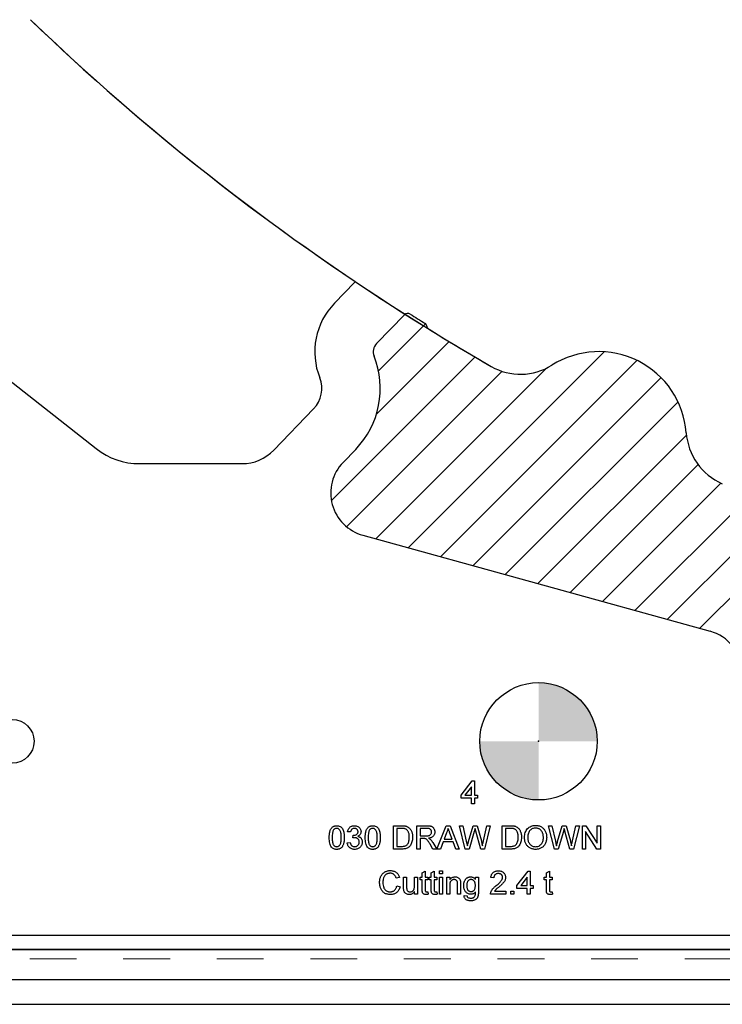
# Model space of a CAD drawing. Header units: inches. Extents: x 0.7 to 43.6, y 0.3 to 38.8.
# Tile 66 of 97: x 23.7 to 25.2, y 24.1 to 26.2. Entities that reach past the tile are written whole.
import ezdxf

# ---------------------------------------------------------------- set-up
doc = ezdxf.new("R2010")
doc.units = ezdxf.units.IN
doc.header["$MEASUREMENT"] = 0
doc.header["$PDSIZE"] = -1
doc.linetypes.add('HIDDEN', pattern=[0.075, 0.05, -0.025])
doc.layers.add('SID-M-S', color=90, linetype='Continuous')

# ---------------------------------------------------------------- blocks, each defined once
blk = doc.blocks.new('SW_HATCH_6')
at = {"color": 0, "linetype": 'Continuous', "lineweight": 18}
for p, q in [((0, 0), (-0.1005, -0.1005)), ((0.0505, -0.0379), (-0.1049, -0.1933)), ((0.382, -0.06), (-0.0372, -0.4791)), ((0.1058, -0.071), (-0.2012, -0.378)), ((0.4519, -0.0784), (0.0321, -0.4983)), ((0.1635, -0.1016), (-0.1688, -0.434)), ((0.2585, -0.0951), (-0.1064, -0.4599)), ((0.5035, -0.1152), (0.1013, -0.5174)), ((0.5398, -0.1673), (0.1705, -0.5366)), ((0.5576, -0.2379), (0.2398, -0.5557)), ((0.5827, -0.3012), (0.309, -0.5749)), ((0.6314, -0.3409), (0.3782, -0.5941)), ((0.693, -0.3677), (0.4474, -0.6132)), ((0.7553, -0.3938), (0.5167, -0.6324)), ((0.8183, -0.4192), (0.5859, -0.6515))]:
    blk.add_line(p, q, dxfattribs=at)
blk = doc.blocks.new('SW_DOWELSYMBOL_4')
at = {"linetype": 'Continuous', "lineweight": 18}
h = blk.add_hatch(color=0, dxfattribs=at)
edge = h.paths.add_edge_path(flags=0)
edge.add_arc((0, 0), 0.1255, 0, 90)
edge.add_line((0, 0.1255), (0, 0))
edge.add_line((0, 0), (0.1255, 0))
h = blk.add_hatch(color=0, dxfattribs=at)
edge = h.paths.add_edge_path(flags=0)
edge.add_arc((0, 0), 0.1255, 180, 270)
edge.add_line((0, -0.1255), (0, 0))
edge.add_line((0, 0), (-0.1255, 0))
at = {"color": 0}
blk.add_circle((0, 0), 0.1255, dxfattribs=at)

msp = doc.modelspace()

# ---------------------------------------------------------------- linework, layer by layer
at = {"color": 7, "linetype": 'HIDDEN', "lineweight": 18}
for p, q in [((24.505367, 25.557301), (24.555079, 25.526075)), ((27.602959, 24.178729), (22.927959, 24.178729))]:
    msp.add_line(p, q, dxfattribs=at)
at = {"color": 7, "linetype": 'Continuous'}
msp.add_line((21.665459, 24.081229), (27.602959, 24.081229), dxfattribs=at)
at = {"color": 7, "linetype": 'Continuous', "flags": 128}
for points in [[(24.64702, 24.509871), (24.64703, 24.522051), (24.64703, 24.522051), (24.625235, 24.522051), (24.625235, 24.522051), (24.625235, 24.528461), (24.625235, 24.528461), (24.648953, 24.55923), (24.648953, 24.55923), (24.65344, 24.55923), (24.65344, 24.55923), (24.65344, 24.528461), (24.65344, 24.528461), (24.65985, 24.528461), (24.65985, 24.528461), (24.65985, 24.522051), (24.65985, 24.522051), (24.65344, 24.522051), (24.65344, 24.522051), (24.65344, 24.509871), (24.65344, 24.509871), (24.64703, 24.509871)], [(24.64702, 24.528461), (24.64703, 24.54647), (24.64703, 24.54647), (24.633147, 24.528461), (24.633147, 24.528461), (24.64703, 24.528461)], [(24.343177, 24.437923), (24.343213, 24.440066), (24.343294, 24.442119), (24.343434, 24.444062), (24.343634, 24.445895), (24.343884, 24.447638), (24.344195, 24.449271), (24.344556, 24.450803), (24.344976, 24.452235), (24.345447, 24.453578), (24.345978, 24.45483), (24.346569, 24.455991), (24.34721, 24.457073), (24.347901, 24.458055), (24.348642, 24.458966), (24.349443, 24.459778), (24.350305, 24.460509), (24.351216, 24.46115), (24.352188, 24.461711), (24.353209, 24.462191), (24.354301, 24.462572), (24.355443, 24.462872), (24.356635, 24.463093), (24.357897, 24.463223), (24.359209, 24.463263), (24.359209, 24.463263), (24.361132, 24.463163), (24.362965, 24.462862), (24.364688, 24.462352), (24.36631, 24.461651), (24.367803, 24.460759), (24.369115, 24.459697), (24.370267, 24.458445), (24.371238, 24.457023), (24.37209, 24.455431), (24.372851, 24.453668), (24.373532, 24.451745), (24.374123, 24.449651), (24.374383, 24.44852), (24.374614, 24.447288), (24.374804, 24.445965), (24.374954, 24.444543), (24.375074, 24.443031), (24.375165, 24.441428), (24.375215, 24.439725), (24.375235, 24.437923), (24.375235, 24.437923), (24.375205, 24.435789), (24.375124, 24.433756), (24.374984, 24.431833), (24.374794, 24.43), (24.374534, 24.428267), (24.374233, 24.426634), (24.373872, 24.425102), (24.373452, 24.42367), (24.372981, 24.422338), (24.37246, 24.421086), (24.371879, 24.419914), (24.371238, 24.418842), (24.370547, 24.41785), (24.369806, 24.416939), (24.369005, 24.416118), (24.368143, 24.415386), (24.367232, 24.414735), (24.36626, 24.414175), (24.365229, 24.413704), (24.364147, 24.413313), (24.362995, 24.413013), (24.361793, 24.412792), (24.360531, 24.412662), (24.359209, 24.412622), (24.359209, 24.412622), (24.357476, 24.412702), (24.355844, 24.412923), (24.354301, 24.413303), (24.352859, 24.413824), (24.351517, 24.414505), (24.350265, 24.415336), (24.349103, 24.416308), (24.348041, 24.41744), (24.348041, 24.41744), (24.346899, 24.419183), (24.345918, 24.421166), (24.345076, 24.423369), (24.344395, 24.425813), (24.343864, 24.428497), (24.343484, 24.431402), (24.343263, 24.434547), (24.343183, 24.437923)], [(24.349579, 24.437943), (24.349634, 24.435058), (24.349764, 24.432424), (24.349984, 24.43006), (24.350285, 24.427947), (24.350675, 24.426104), (24.351156, 24.424521), (24.351717, 24.423189), (24.352368, 24.422127), (24.353079, 24.421256), (24.35384, 24.420495), (24.354632, 24.419854), (24.355463, 24.419323), (24.356344, 24.418912), (24.357256, 24.418622), (24.358217, 24.418451), (24.359209, 24.418391), (24.359209, 24.418391), (24.360201, 24.418451), (24.361162, 24.418622), (24.362074, 24.418922), (24.362955, 24.419333), (24.363786, 24.419854), (24.364578, 24.420495), (24.365339, 24.421256), (24.36605, 24.422137), (24.366701, 24.423209), (24.367262, 24.424531), (24.367743, 24.426124), (24.368133, 24.427967), (24.368434, 24.43007), (24.368654, 24.432434), (24.368784, 24.435058), (24.368824, 24.437943), (24.368824, 24.437943), (24.368784, 24.440767), (24.368654, 24.443351), (24.368444, 24.445675), (24.368153, 24.447758), (24.367773, 24.449601), (24.367312, 24.451184), (24.366761, 24.452526), (24.36613, 24.453618), (24.365429, 24.454529), (24.364688, 24.45531), (24.363886, 24.455981), (24.363035, 24.456522), (24.362134, 24.456953), (24.361192, 24.457253), (24.360191, 24.457434), (24.359139, 24.457494), (24.359139, 24.457494), (24.358147, 24.457444), (24.357196, 24.457284), (24.356294, 24.457013), (24.355443, 24.456643), (24.354632, 24.456152), (24.35387, 24.455571), (24.353159, 24.45487), (24.352488, 24.454068), (24.352488, 24.454068), (24.351807, 24.452856), (24.351226, 24.451424), (24.350725, 24.449751), (24.350315, 24.447858), (24.350004, 24.445725), (24.349774, 24.443361), (24.349644, 24.440767), (24.349594, 24.437943)], [(24.381643, 24.426725), (24.388055, 24.427366), (24.388055, 24.427366), (24.388326, 24.426214), (24.388636, 24.425152), (24.388987, 24.424161), (24.389387, 24.423269), (24.389808, 24.422448), (24.390279, 24.421717), (24.39079, 24.421066), (24.39134, 24.420495), (24.391931, 24.420004), (24.392572, 24.419573), (24.393263, 24.419213), (24.394005, 24.418922), (24.394786, 24.418692), (24.395617, 24.418522), (24.396499, 24.418421), (24.39743, 24.418391), (24.39743, 24.418391), (24.398522, 24.418431), (24.399554, 24.418572), (24.400535, 24.418792), (24.401457, 24.419112), (24.402318, 24.419513), (24.403129, 24.420004), (24.40389, 24.420585), (24.404592, 24.421256), (24.405223, 24.421997), (24.405774, 24.422778), (24.406234, 24.4236), (24.406615, 24.424461), (24.406905, 24.425372), (24.407116, 24.426324), (24.407246, 24.427316), (24.407286, 24.428357), (24.407286, 24.428357), (24.407246, 24.429349), (24.407126, 24.43029), (24.406915, 24.431192), (24.406625, 24.432043), (24.406254, 24.432854), (24.405804, 24.433626), (24.405263, 24.434347), (24.404642, 24.435028), (24.403961, 24.435649), (24.403229, 24.43618), (24.402458, 24.43663), (24.401637, 24.437001), (24.400776, 24.437292), (24.399864, 24.437502), (24.398913, 24.437622), (24.397911, 24.437662), (24.397911, 24.437662), (24.39703, 24.437622), (24.396048, 24.437492), (24.394956, 24.437282), (24.393764, 24.436981), (24.393764, 24.436981), (24.394425, 24.44275), (24.394425, 24.44275), (24.394946, 24.4427), (24.395347, 24.44268), (24.395347, 24.44268), (24.39711, 24.4428), (24.398772, 24.443151), (24.400355, 24.443732), (24.401837, 24.444553), (24.402518, 24.445054), (24.403099, 24.445625), (24.4036, 24.446246), (24.404001, 24.446947), (24.404321, 24.447698), (24.404542, 24.44852), (24.404682, 24.449401), (24.404722, 24.450342), (24.404722, 24.450342), (24.404692, 24.451104), (24.404592, 24.451825), (24.404421, 24.452516), (24.404191, 24.453167), (24.40389, 24.453788), (24.40352, 24.454379), (24.403089, 24.45494), (24.402588, 24.455461), (24.402038, 24.455941), (24.401447, 24.456352), (24.400826, 24.456703), (24.400155, 24.456983), (24.399453, 24.457203), (24.398712, 24.457364), (24.397931, 24.457464), (24.39711, 24.457494), (24.39711, 24.457494), (24.395507, 24.457374), (24.394055, 24.457013), (24.392733, 24.456412), (24.391551, 24.455571), (24.39102, 24.45506), (24.390539, 24.454489), (24.390108, 24.453858), (24.389728, 24.453167), (24.389397, 24.452416), (24.389107, 24.451604), (24.388876, 24.450733), (24.388696, 24.449802), (24.388696, 24.449802), (24.382286, 24.450443), (24.382286, 24.450443), (24.382606, 24.451925), (24.383007, 24.453327), (24.383498, 24.454639), (24.384079, 24.455861), (24.38474, 24.457003), (24.385491, 24.458055), (24.386332, 24.459026), (24.387254, 24.459908), (24.388255, 24.460699), (24.389317, 24.46138), (24.390429, 24.461951), (24.391611, 24.462422), (24.392843, 24.462792), (24.394145, 24.463053), (24.395497, 24.463213), (24.396909, 24.463263), (24.396909, 24.463263), (24.398862, 24.463153), (24.400725, 24.462832), (24.402518, 24.462292), (24.404231, 24.46154), (24.405814, 24.460609), (24.407196, 24.459517), (24.408378, 24.458265), (24.409359, 24.456853), (24.41013, 24.45535), (24.410691, 24.453798), (24.411022, 24.452195), (24.411132, 24.450553), (24.411132, 24.450553), (24.411022, 24.449), (24.410701, 24.447518), (24.410161, 24.446116), (24.409409, 24.444774), (24.408448, 24.443542), (24.407276, 24.44244), (24.405894, 24.441468), (24.404311, 24.440637), (24.404311, 24.440637), (24.405383, 24.440346), (24.406384, 24.439986), (24.407336, 24.439555), (24.408227, 24.439064), (24.409059, 24.438493), (24.40983, 24.437862), (24.410541, 24.437151), (24.411192, 24.43638), (24.411783, 24.435549), (24.412284, 24.434667), (24.412715, 24.433736), (24.413075, 24.432754), (24.413346, 24.431713), (24.413536, 24.430631), (24.413656, 24.429489), (24.413696, 24.428307), (24.413696, 24.428307), (24.413626, 24.426695), (24.413406, 24.425152), (24.413035, 24.42367), (24.412524, 24.422247), (24.411873, 24.420885), (24.411062, 24.419583), (24.41011, 24.418351), (24.409019, 24.417179), (24.407817, 24.416108), (24.406535, 24.415186), (24.405173, 24.414405), (24.40373, 24.413764), (24.402218, 24.413263), (24.400625, 24.412903), (24.398953, 24.412692), (24.3972, 24.412622), (24.3972, 24.412622), (24.395627, 24.412682), (24.394115, 24.412872), (24.392673, 24.413173), (24.39131, 24.413604), (24.389998, 24.414155), (24.388766, 24.414836), (24.387604, 24.415627), (24.386503, 24.416548), (24.385491, 24.41757), (24.3846, 24.418662), (24.383828, 24.419824), (24.383157, 24.421056), (24.382606, 24.422368), (24.382176, 24.42375), (24.381855, 24.425202), (24.381645, 24.426725)], [(24.420091, 24.437923), (24.420136, 24.440066), (24.420217, 24.442119), (24.420357, 24.444062), (24.420557, 24.445895), (24.420808, 24.447638), (24.421118, 24.449271), (24.421479, 24.450803), (24.421899, 24.452235), (24.42237, 24.453578), (24.422901, 24.45483), (24.423492, 24.455991), (24.424133, 24.457073), (24.424824, 24.458055), (24.425565, 24.458966), (24.426366, 24.459778), (24.427228, 24.460509), (24.428139, 24.46115), (24.429111, 24.461711), (24.430132, 24.462191), (24.431224, 24.462572), (24.432366, 24.462872), (24.433558, 24.463093), (24.43482, 24.463223), (24.436132, 24.463263), (24.436132, 24.463263), (24.438055, 24.463163), (24.439888, 24.462862), (24.441611, 24.462352), (24.443233, 24.461651), (24.444726, 24.460759), (24.446038, 24.459697), (24.44719, 24.458445), (24.448161, 24.457023), (24.449013, 24.455431), (24.449774, 24.453668), (24.450455, 24.451745), (24.451046, 24.449651), (24.451306, 24.44852), (24.451537, 24.447288), (24.451727, 24.445965), (24.451877, 24.444543), (24.451997, 24.443031), (24.452088, 24.441428), (24.452138, 24.439725), (24.452158, 24.437923), (24.452158, 24.437923), (24.452128, 24.435789), (24.452048, 24.433756), (24.451907, 24.431833), (24.451717, 24.43), (24.451457, 24.428267), (24.451156, 24.426634), (24.450796, 24.425102), (24.450375, 24.42367), (24.449904, 24.422338), (24.449383, 24.421086), (24.448802, 24.419914), (24.448161, 24.418842), (24.44747, 24.41785), (24.446729, 24.416939), (24.445928, 24.416118), (24.445066, 24.415386), (24.444155, 24.414735), (24.443183, 24.414175), (24.442152, 24.413704), (24.44107, 24.413313), (24.439918, 24.413013), (24.438716, 24.412792), (24.437454, 24.412662), (24.436132, 24.412622), (24.436132, 24.412622), (24.434399, 24.412702), (24.432767, 24.412923), (24.431224, 24.413303), (24.429782, 24.413824), (24.42844, 24.414505), (24.427188, 24.415336), (24.426026, 24.416308), (24.424964, 24.41744), (24.424964, 24.41744), (24.423822, 24.419183), (24.422841, 24.421166), (24.421999, 24.423369), (24.421318, 24.425813), (24.420788, 24.428497), (24.420407, 24.431402), (24.420187, 24.434547), (24.420106, 24.437923)], [(24.426511, 24.437943), (24.426557, 24.435058), (24.426687, 24.432424), (24.426907, 24.43006), (24.427208, 24.427947), (24.427598, 24.426104), (24.428079, 24.424521), (24.42864, 24.423189), (24.429291, 24.422127), (24.430002, 24.421256), (24.430763, 24.420495), (24.431555, 24.419854), (24.432386, 24.419323), (24.433267, 24.418912), (24.434179, 24.418622), (24.43514, 24.418451), (24.436132, 24.418391), (24.436132, 24.418391), (24.437124, 24.418451), (24.438085, 24.418622), (24.438997, 24.418922), (24.439878, 24.419333), (24.440709, 24.419854), (24.441501, 24.420495), (24.442262, 24.421256), (24.442973, 24.422137), (24.443624, 24.423209), (24.444185, 24.424531), (24.444666, 24.426124), (24.445056, 24.427967), (24.445357, 24.43007), (24.445577, 24.432434), (24.445707, 24.435058), (24.445747, 24.437943), (24.445747, 24.437943), (24.445707, 24.440767), (24.445577, 24.443351), (24.445367, 24.445675), (24.445076, 24.447758), (24.444696, 24.449601), (24.444235, 24.451184), (24.443684, 24.452526), (24.443053, 24.453618), (24.442352, 24.454529), (24.441611, 24.45531), (24.44081, 24.455981), (24.439958, 24.456522), (24.439057, 24.456953), (24.438115, 24.457253), (24.437114, 24.457434), (24.436062, 24.457494), (24.436062, 24.457494), (24.43507, 24.457444), (24.434119, 24.457284), (24.433217, 24.457013), (24.432366, 24.456643), (24.431555, 24.456152), (24.430794, 24.455571), (24.430082, 24.45487), (24.429411, 24.454068), (24.429411, 24.454068), (24.42873, 24.452856), (24.428149, 24.451424), (24.427649, 24.449751), (24.427238, 24.447858), (24.426927, 24.445725), (24.426697, 24.443361), (24.426567, 24.440767), (24.426517, 24.437943)], [(24.480353, 24.413263), (24.480363, 24.463263), (24.480363, 24.463263), (24.49746, 24.463263), (24.49746, 24.463263), (24.498862, 24.463253), (24.500185, 24.463223), (24.501417, 24.463163), (24.502568, 24.463083), (24.50362, 24.462983), (24.504602, 24.462862), (24.505493, 24.462712), (24.506294, 24.462542), (24.506294, 24.462542), (24.508348, 24.461951), (24.510251, 24.46116), (24.511983, 24.460158), (24.513566, 24.458966), (24.513566, 24.458966), (24.514517, 24.458105), (24.515409, 24.457173), (24.51623, 24.456192), (24.517001, 24.45516), (24.517703, 24.454058), (24.518344, 24.452907), (24.518915, 24.451695), (24.519435, 24.450423), (24.519896, 24.4491), (24.520287, 24.447728), (24.520627, 24.446316), (24.520898, 24.444854), (24.521118, 24.443341), (24.521268, 24.441789), (24.521358, 24.440186), (24.521388, 24.438534), (24.521388, 24.438534), (24.521308, 24.435769), (24.521058, 24.433165), (24.520647, 24.430721), (24.520066, 24.428437), (24.519355, 24.426334), (24.518564, 24.424421), (24.517663, 24.422688), (24.516681, 24.421156), (24.515629, 24.419794), (24.514517, 24.418582), (24.513366, 24.41753), (24.512164, 24.416618), (24.510872, 24.415847), (24.509459, 24.415166), (24.507907, 24.414595), (24.506234, 24.414114), (24.504441, 24.413744), (24.502508, 24.413473), (24.500455, 24.413313), (24.498272, 24.413263), (24.498272, 24.413263), (24.480363, 24.413263)], [(24.487411, 24.419032), (24.497721, 24.419032), (24.497721, 24.419032), (24.499974, 24.419092), (24.501977, 24.419263), (24.50372, 24.419553), (24.505203, 24.419954), (24.506495, 24.420465), (24.507647, 24.421076), (24.508658, 24.421777), (24.50953, 24.422568), (24.50953, 24.422568), (24.510601, 24.42386), (24.511553, 24.425352), (24.512374, 24.427045), (24.513065, 24.428938), (24.513626, 24.431052), (24.514017, 24.433365), (24.514257, 24.435899), (24.514337, 24.438644), (24.514337, 24.438644), (24.514297, 24.440557), (24.514187, 24.44236), (24.513987, 24.444052), (24.513716, 24.445625), (24.513366, 24.447077), (24.512945, 24.448429), (24.512434, 24.449661), (24.511853, 24.450773), (24.511212, 24.451795), (24.510541, 24.452726), (24.50984, 24.453568), (24.509099, 24.454319), (24.508328, 24.45499), (24.507526, 24.455571), (24.506685, 24.456062), (24.505814, 24.456462), (24.505814, 24.456462), (24.505122, 24.456703), (24.504331, 24.456913), (24.50345, 24.457093), (24.502468, 24.457233), (24.501386, 24.457354), (24.500205, 24.457434), (24.498923, 24.457474), (24.49755, 24.457494), (24.49755, 24.457494), (24.487414, 24.457494), (24.487414, 24.457494), (24.487414, 24.419032)], [(24.530345, 24.413263), (24.530363, 24.463263), (24.530363, 24.463263), (24.552058, 24.463263), (24.552058, 24.463263), (24.55359, 24.463243), (24.555022, 24.463183), (24.556354, 24.463073), (24.557606, 24.462933), (24.558748, 24.462742), (24.55981, 24.462512), (24.560772, 24.462241), (24.561633, 24.461931), (24.562434, 24.46157), (24.563185, 24.46114), (24.563907, 24.460649), (24.564578, 24.460088), (24.565209, 24.459467), (24.5658, 24.458786), (24.56635, 24.458035), (24.566861, 24.457223), (24.567723, 24.455501), (24.568334, 24.453678), (24.568704, 24.451775), (24.568824, 24.449782), (24.568824, 24.449782), (24.568774, 24.448499), (24.568624, 24.447257), (24.568364, 24.446076), (24.568013, 24.444944), (24.567552, 24.443862), (24.567001, 24.44283), (24.56634, 24.441859), (24.565579, 24.440927), (24.564718, 24.440066), (24.563736, 24.439285), (24.562655, 24.438594), (24.561453, 24.437983), (24.560151, 24.437442), (24.558728, 24.436991), (24.557206, 24.43663), (24.555563, 24.43634), (24.555563, 24.43634), (24.556765, 24.435719), (24.557817, 24.435108), (24.558708, 24.434487), (24.559449, 24.433876), (24.559449, 24.433876), (24.560842, 24.432464), (24.562184, 24.430861), (24.563476, 24.429058), (24.564718, 24.427065), (24.564718, 24.427065), (24.572921, 24.413263), (24.572921, 24.413263), (24.564838, 24.413263), (24.564838, 24.413263), (24.558608, 24.42382), (24.558608, 24.42382), (24.557937, 24.424932), (24.557306, 24.425973), (24.556695, 24.426945), (24.556124, 24.427846), (24.555573, 24.428688), (24.555052, 24.429459), (24.554572, 24.43016), (24.554111, 24.430801), (24.553249, 24.431923), (24.552438, 24.432854), (24.551667, 24.433596), (24.550946, 24.434157), (24.549544, 24.434958), (24.548111, 24.435469), (24.548111, 24.435469), (24.5475, 24.435569), (24.546709, 24.435639), (24.545757, 24.435689), (24.544636, 24.435699), (24.544636, 24.435699), (24.537414, 24.435699), (24.537414, 24.435699), (24.537414, 24.413263), (24.537414, 24.413263), (24.530363, 24.413263)], [(24.537404, 24.441468), (24.550806, 24.441468), (24.550806, 24.441468), (24.552819, 24.441528), (24.554562, 24.441699), (24.556054, 24.441979), (24.557276, 24.44237), (24.558308, 24.442891), (24.559219, 24.443552), (24.55998, 24.444353), (24.560621, 24.445284), (24.561122, 24.446306), (24.561483, 24.447378), (24.561703, 24.448479), (24.561773, 24.449631), (24.561773, 24.449631), (24.561733, 24.450473), (24.561633, 24.451274), (24.561453, 24.452035), (24.561202, 24.452766), (24.560882, 24.453447), (24.560491, 24.454098), (24.56003, 24.454709), (24.559499, 24.45528), (24.558888, 24.455801), (24.558197, 24.456252), (24.557426, 24.456632), (24.556565, 24.456943), (24.555633, 24.457183), (24.554612, 24.457354), (24.5535, 24.457464), (24.552318, 24.457494), (24.552318, 24.457494), (24.537414, 24.457494), (24.537414, 24.457494), (24.537414, 24.441468)], [(24.573505, 24.413263), (24.593374, 24.463263), (24.593374, 24.463263), (24.601326, 24.463263), (24.601326, 24.463263), (24.621178, 24.413263), (24.621178, 24.413263), (24.613696, 24.413263), (24.613696, 24.413263), (24.608007, 24.428648), (24.608007, 24.428648), (24.586693, 24.428648), (24.586693, 24.428648), (24.581004, 24.413263), (24.581004, 24.413263), (24.573522, 24.413263)], [(24.588805, 24.434417), (24.605884, 24.434417), (24.605884, 24.434417), (24.601026, 24.447558), (24.601026, 24.447558), (24.600465, 24.44908), (24.599924, 24.450533), (24.599423, 24.451895), (24.598943, 24.453177), (24.598502, 24.454379), (24.598091, 24.455501), (24.597701, 24.456532), (24.59735, 24.457494), (24.59735, 24.457494), (24.596739, 24.45513), (24.595958, 24.452806), (24.595026, 24.450513), (24.593935, 24.448259), (24.593935, 24.448259), (24.588816, 24.434417)], [(24.633973, 24.413263), (24.621388, 24.463263), (24.621388, 24.463263), (24.62867, 24.463263), (24.62867, 24.463263), (24.636092, 24.43038), (24.636092, 24.43038), (24.637244, 24.425292), (24.638376, 24.420254), (24.638376, 24.420254), (24.638907, 24.422067), (24.639367, 24.42368), (24.639778, 24.425092), (24.640128, 24.426304), (24.640419, 24.427316), (24.640659, 24.428127), (24.64083, 24.428728), (24.64095, 24.429139), (24.64095, 24.429139), (24.650826, 24.463263), (24.650826, 24.463263), (24.659309, 24.463263), (24.659309, 24.463263), (24.666451, 24.438213), (24.666451, 24.438213), (24.667612, 24.433566), (24.668654, 24.429028), (24.669596, 24.424591), (24.670427, 24.420254), (24.670427, 24.420254), (24.670928, 24.422478), (24.671489, 24.424932), (24.67209, 24.427636), (24.672751, 24.430571), (24.672751, 24.430571), (24.680132, 24.463263), (24.680132, 24.463263), (24.687414, 24.463263), (24.687414, 24.463263), (24.674814, 24.413263), (24.674814, 24.413263), (24.667062, 24.413263), (24.667062, 24.413263), (24.656615, 24.451474), (24.656615, 24.451474), (24.656304, 24.452596), (24.656034, 24.453608), (24.655784, 24.454499), (24.655573, 24.45528), (24.655393, 24.455941), (24.655243, 24.456482), (24.655132, 24.456913), (24.655042, 24.457223), (24.655042, 24.457223), (24.654481, 24.45526), (24.653971, 24.453518), (24.65353, 24.451985), (24.653149, 24.450673), (24.653149, 24.450673), (24.642322, 24.413263), (24.642322, 24.413263), (24.633979, 24.413263)], [(24.713045, 24.413263), (24.713055, 24.463263), (24.713055, 24.463263), (24.730153, 24.463263), (24.730153, 24.463263), (24.731555, 24.463253), (24.732877, 24.463223), (24.734109, 24.463163), (24.735261, 24.463083), (24.736312, 24.462983), (24.737294, 24.462862), (24.738185, 24.462712), (24.738987, 24.462542), (24.738987, 24.462542), (24.74104, 24.461951), (24.742943, 24.46116), (24.744676, 24.460158), (24.746258, 24.458966), (24.746258, 24.458966), (24.74721, 24.458105), (24.748101, 24.457173), (24.748923, 24.456192), (24.749694, 24.45516), (24.750395, 24.454058), (24.751036, 24.452907), (24.751607, 24.451695), (24.752128, 24.450423), (24.752588, 24.4491), (24.752979, 24.447728), (24.75332, 24.446316), (24.75359, 24.444854), (24.75381, 24.443341), (24.753961, 24.441789), (24.754051, 24.440186), (24.754081, 24.438534), (24.754081, 24.438534), (24.754001, 24.435769), (24.75375, 24.433165), (24.75334, 24.430721), (24.752759, 24.428437), (24.752048, 24.426334), (24.751256, 24.424421), (24.750355, 24.422688), (24.749373, 24.421156), (24.748322, 24.419794), (24.74721, 24.418582), (24.746058, 24.41753), (24.744856, 24.416618), (24.743564, 24.415847), (24.742152, 24.415166), (24.740599, 24.414595), (24.738927, 24.414114), (24.737134, 24.413744), (24.735201, 24.413473), (24.733147, 24.413313), (24.730964, 24.413263), (24.730964, 24.413263), (24.713055, 24.413263)], [(24.720104, 24.419032), (24.730413, 24.419032), (24.730413, 24.419032), (24.732667, 24.419092), (24.73467, 24.419263), (24.736413, 24.419553), (24.737895, 24.419954), (24.739187, 24.420465), (24.740339, 24.421076), (24.74135, 24.421777), (24.742222, 24.422568), (24.742222, 24.422568), (24.743294, 24.42386), (24.744245, 24.425352), (24.745066, 24.427045), (24.745757, 24.428938), (24.746318, 24.431052), (24.746709, 24.433365), (24.746949, 24.435899), (24.74703, 24.438644), (24.74703, 24.438644), (24.746989, 24.440557), (24.746879, 24.44236), (24.746679, 24.444052), (24.746409, 24.445625), (24.746058, 24.447077), (24.745637, 24.448429), (24.745126, 24.449661), (24.744546, 24.450773), (24.743905, 24.451795), (24.743233, 24.452726), (24.742532, 24.453568), (24.741791, 24.454319), (24.74102, 24.45499), (24.740219, 24.455571), (24.739377, 24.456062), (24.738506, 24.456462), (24.738506, 24.456462), (24.737815, 24.456703), (24.737024, 24.456913), (24.736142, 24.457093), (24.735161, 24.457233), (24.734079, 24.457354), (24.732897, 24.457434), (24.731615, 24.457474), (24.730243, 24.457494), (24.730243, 24.457494), (24.720106, 24.457494), (24.720106, 24.457494), (24.720106, 24.419032)], [(24.760485, 24.437602), (24.760591, 24.440607), (24.760902, 24.443441), (24.761423, 24.446106), (24.762154, 24.4486), (24.763085, 24.450933), (24.764217, 24.453097), (24.765569, 24.45509), (24.767122, 24.456923), (24.768844, 24.458556), (24.770677, 24.459978), (24.77264, 24.46118), (24.774714, 24.462161), (24.776917, 24.462923), (24.779241, 24.463463), (24.781675, 24.463794), (24.784239, 24.463904), (24.784239, 24.463904), (24.785932, 24.463854), (24.787594, 24.463704), (24.789197, 24.463443), (24.79077, 24.463083), (24.792292, 24.462622), (24.793784, 24.462061), (24.795217, 24.46139), (24.796619, 24.460619), (24.797961, 24.459757), (24.799213, 24.458816), (24.800385, 24.457794), (24.801487, 24.456693), (24.802488, 24.455511), (24.80342, 24.454249), (24.804271, 24.452897), (24.805032, 24.451474), (24.805713, 24.449982), (24.806294, 24.448449), (24.806795, 24.446857), (24.807206, 24.445224), (24.807516, 24.443532), (24.807747, 24.441799), (24.807877, 24.440016), (24.807927, 24.438183), (24.807927, 24.438183), (24.807877, 24.43632), (24.807737, 24.434507), (24.807496, 24.432754), (24.807166, 24.431042), (24.806735, 24.429379), (24.806214, 24.427766), (24.805593, 24.426204), (24.804882, 24.424691), (24.804081, 24.423249), (24.803199, 24.421897), (24.802238, 24.420635), (24.801206, 24.419463), (24.800084, 24.418381), (24.798882, 24.41739), (24.79761, 24.416488), (24.796248, 24.415677), (24.794836, 24.414966), (24.793404, 24.414345), (24.791941, 24.413814), (24.790449, 24.413383), (24.788927, 24.413053), (24.787384, 24.412812), (24.785812, 24.412672), (24.784209, 24.412622), (24.784209, 24.412622), (24.782486, 24.412672), (24.780804, 24.412832), (24.779171, 24.413093), (24.777578, 24.413463), (24.776036, 24.413944), (24.774544, 24.414525), (24.773091, 24.415206), (24.771689, 24.415997), (24.770357, 24.416879), (24.769105, 24.41784), (24.767933, 24.418882), (24.766851, 24.420004), (24.76584, 24.421196), (24.764928, 24.422458), (24.764087, 24.42381), (24.763336, 24.425232), (24.762665, 24.426705), (24.762094, 24.428197), (24.761603, 24.429709), (24.761202, 24.431252), (24.760892, 24.432804), (24.760671, 24.434387), (24.760531, 24.435979), (24.760491, 24.437602)], [(24.767525, 24.437522), (24.767612, 24.435358), (24.767843, 24.433315), (24.768213, 24.431382), (24.768724, 24.429569), (24.769395, 24.427876), (24.770207, 24.426304), (24.771168, 24.424852), (24.77228, 24.423509), (24.773502, 24.422308), (24.774804, 24.421266), (24.776176, 24.420395), (24.777628, 24.419673), (24.779151, 24.419112), (24.780753, 24.418712), (24.782426, 24.418471), (24.784179, 24.418391), (24.784179, 24.418391), (24.785962, 24.418471), (24.787655, 24.418712), (24.789277, 24.419122), (24.79082, 24.419683), (24.792272, 24.420415), (24.793654, 24.421296), (24.794946, 24.422348), (24.796168, 24.42356), (24.79727, 24.424922), (24.798231, 24.426414), (24.799033, 24.428047), (24.799704, 24.42981), (24.800215, 24.431713), (24.800585, 24.433756), (24.800806, 24.435929), (24.800876, 24.438233), (24.800876, 24.438233), (24.800846, 24.439715), (24.800745, 24.441138), (24.800595, 24.44252), (24.800375, 24.443862), (24.800084, 24.445144), (24.799744, 24.446386), (24.799333, 24.447578), (24.798862, 24.44872), (24.798332, 24.449812), (24.797741, 24.450833), (24.79709, 24.451795), (24.796388, 24.452696), (24.795617, 24.453528), (24.794796, 24.454299), (24.793915, 24.45501), (24.792973, 24.455661), (24.791991, 24.456242), (24.79098, 24.456743), (24.789938, 24.457173), (24.788866, 24.457514), (24.787765, 24.457784), (24.786633, 24.457985), (24.785471, 24.458095), (24.784279, 24.458135), (24.784279, 24.458135), (24.782596, 24.458065), (24.780974, 24.457834), (24.779401, 24.457464), (24.777899, 24.456953), (24.776457, 24.456282), (24.775074, 24.455461), (24.773742, 24.454499), (24.77248, 24.453387), (24.771318, 24.452105), (24.770317, 24.450613), (24.769475, 24.44893), (24.768774, 24.447047), (24.768233, 24.444964), (24.767853, 24.44268), (24.767622, 24.440206), (24.767542, 24.437522)], [(24.824351, 24.413263), (24.811773, 24.463263), (24.811773, 24.463263), (24.819055, 24.463263), (24.819055, 24.463263), (24.826477, 24.43038), (24.826477, 24.43038), (24.827628, 24.425292), (24.82876, 24.420254), (24.82876, 24.420254), (24.829291, 24.422067), (24.829752, 24.42368), (24.830163, 24.425092), (24.830513, 24.426304), (24.830804, 24.427316), (24.831044, 24.428127), (24.831214, 24.428728), (24.831334, 24.429139), (24.831334, 24.429139), (24.84121, 24.463263), (24.84121, 24.463263), (24.849694, 24.463263), (24.849694, 24.463263), (24.856835, 24.438213), (24.856835, 24.438213), (24.857997, 24.433566), (24.859039, 24.429028), (24.85998, 24.424591), (24.860812, 24.420254), (24.860812, 24.420254), (24.861312, 24.422478), (24.861873, 24.424932), (24.862474, 24.427636), (24.863135, 24.430571), (24.863135, 24.430571), (24.870517, 24.463263), (24.870517, 24.463263), (24.877799, 24.463263), (24.877799, 24.463263), (24.865199, 24.413263), (24.865199, 24.413263), (24.857446, 24.413263), (24.857446, 24.413263), (24.846999, 24.451474), (24.846999, 24.451474), (24.846689, 24.452596), (24.846419, 24.453608), (24.846168, 24.454499), (24.845958, 24.45528), (24.845778, 24.455941), (24.845627, 24.456482), (24.845517, 24.456913), (24.845427, 24.457223), (24.845427, 24.457223), (24.844866, 24.45526), (24.844355, 24.453518), (24.843915, 24.451985), (24.843534, 24.450673), (24.843534, 24.450673), (24.832707, 24.413263), (24.832707, 24.413263), (24.824363, 24.413263)], [(24.8842, 24.413263), (24.884209, 24.463263), (24.884209, 24.463263), (24.891661, 24.463263), (24.891661, 24.463263), (24.915619, 24.425953), (24.915619, 24.425953), (24.915619, 24.463263), (24.915619, 24.463263), (24.922671, 24.463263), (24.922671, 24.463263), (24.922671, 24.413263), (24.922671, 24.413263), (24.915219, 24.413263), (24.915219, 24.413263), (24.89126, 24.450573), (24.89126, 24.450573), (24.89126, 24.413263), (24.89126, 24.413263), (24.884209, 24.413263)], [(24.487411, 24.334303), (24.494465, 24.332661), (24.494465, 24.332661), (24.493905, 24.330687), (24.493233, 24.328844), (24.492462, 24.327112), (24.491591, 24.325499), (24.490619, 24.324017), (24.489548, 24.322645), (24.488366, 24.321403), (24.487084, 24.320271), (24.485711, 24.319269), (24.484269, 24.318408), (24.482757, 24.317677), (24.481164, 24.317076), (24.479491, 24.316615), (24.477759, 24.316284), (24.475946, 24.316084), (24.474053, 24.316014), (24.474053, 24.316014), (24.47211, 24.316064), (24.470257, 24.316214), (24.468494, 24.316475), (24.466821, 24.316835), (24.465249, 24.317286), (24.463766, 24.317847), (24.462374, 24.318518), (24.461082, 24.319279), (24.45987, 24.320141), (24.458728, 24.321092), (24.457667, 24.322144), (24.456685, 24.323276), (24.455774, 24.324508), (24.454932, 24.32582), (24.454171, 24.327232), (24.45348, 24.328734), (24.452869, 24.330297), (24.452338, 24.331889), (24.451897, 24.333502), (24.451527, 24.335155), (24.451246, 24.336827), (24.451036, 24.33853), (24.450916, 24.340263), (24.450876, 24.342026), (24.450876, 24.342026), (24.450926, 24.343929), (24.451056, 24.345782), (24.451286, 24.347564), (24.451607, 24.349277), (24.452017, 24.35094), (24.452518, 24.352532), (24.453109, 24.354065), (24.45379, 24.355537), (24.454562, 24.356939), (24.455403, 24.358252), (24.456324, 24.359473), (24.457316, 24.360615), (24.458388, 24.361667), (24.45954, 24.362629), (24.460772, 24.36351), (24.462074, 24.364301), (24.463436, 24.365002), (24.464828, 24.365613), (24.46626, 24.366124), (24.467723, 24.366545), (24.469215, 24.366875), (24.470747, 24.367106), (24.47231, 24.367246), (24.473913, 24.367296), (24.473913, 24.367296), (24.475705, 24.367236), (24.477428, 24.367056), (24.479071, 24.366755), (24.480653, 24.366344), (24.482156, 24.365804), (24.483578, 24.365153), (24.48494, 24.364371), (24.486222, 24.36348), (24.487424, 24.362478), (24.488536, 24.361387), (24.489548, 24.360185), (24.490459, 24.358903), (24.49128, 24.35751), (24.492011, 24.356028), (24.492642, 24.354445), (24.493183, 24.352763), (24.493183, 24.352763), (24.486132, 24.35125), (24.486132, 24.35125), (24.485701, 24.352542), (24.485221, 24.353754), (24.4847, 24.354866), (24.484129, 24.355888), (24.483508, 24.356819), (24.482847, 24.357661), (24.482136, 24.358412), (24.481384, 24.359073), (24.480583, 24.359644), (24.479732, 24.360145), (24.47883, 24.360565), (24.477879, 24.360916), (24.476877, 24.361186), (24.475826, 24.361377), (24.474724, 24.361487), (24.473572, 24.361527), (24.473572, 24.361527), (24.47225, 24.361487), (24.470978, 24.361357), (24.469756, 24.361146), (24.468594, 24.360846), (24.467492, 24.360465), (24.466441, 24.359994), (24.465449, 24.359443), (24.464507, 24.358802), (24.463636, 24.358091), (24.462825, 24.35733), (24.462084, 24.356499), (24.461413, 24.355617), (24.460812, 24.354676), (24.460271, 24.353674), (24.4598, 24.352623), (24.459399, 24.351501), (24.458758, 24.349197), (24.458298, 24.346853), (24.458017, 24.344469), (24.457927, 24.342056), (24.457927, 24.342056), (24.458037, 24.339021), (24.458378, 24.336186), (24.458929, 24.333542), (24.45971, 24.331098), (24.460191, 24.329966), (24.460721, 24.328905), (24.461322, 24.327913), (24.461983, 24.327002), (24.462705, 24.32617), (24.463496, 24.325399), (24.464337, 24.324708), (24.465249, 24.324097), (24.4662, 24.323556), (24.467162, 24.323085), (24.468153, 24.322685), (24.469165, 24.322364), (24.470187, 24.322104), (24.471238, 24.321923), (24.4723, 24.321823), (24.473392, 24.321783), (24.473392, 24.321783), (24.474694, 24.321833), (24.475956, 24.321984), (24.477158, 24.322224), (24.47831, 24.322574), (24.479411, 24.323015), (24.480463, 24.323556), (24.481455, 24.324197), (24.482406, 24.324938), (24.483298, 24.32578), (24.484109, 24.326711), (24.48484, 24.327733), (24.485511, 24.328855), (24.486092, 24.330076), (24.486613, 24.331389), (24.487054, 24.332801), (24.487414, 24.334303)], [(24.57908, 24.360245), (24.579081, 24.366655), (24.579081, 24.366655), (24.585491, 24.366655), (24.585491, 24.366655), (24.585491, 24.360245), (24.585491, 24.360245), (24.579081, 24.360245)], [(24.720742, 24.323065), (24.720747, 24.316655), (24.720747, 24.316655), (24.688055, 24.316655), (24.688055, 24.316655), (24.688075, 24.317797), (24.688195, 24.318929), (24.688406, 24.32002), (24.688726, 24.321102), (24.688726, 24.321102), (24.689397, 24.322845), (24.690259, 24.324578), (24.69128, 24.32627), (24.692492, 24.327953), (24.693183, 24.328794), (24.693955, 24.329666), (24.694806, 24.330557), (24.695737, 24.331469), (24.696749, 24.33241), (24.697831, 24.333372), (24.699003, 24.334353), (24.700255, 24.335355), (24.700255, 24.335355), (24.702178, 24.336988), (24.703931, 24.33853), (24.705523, 24.339972), (24.706945, 24.341324), (24.708197, 24.342576), (24.709289, 24.343728), (24.710221, 24.34478), (24.710982, 24.345742), (24.711623, 24.346653), (24.712174, 24.347554), (24.712634, 24.348446), (24.713015, 24.349327), (24.713316, 24.350209), (24.713526, 24.35108), (24.713656, 24.351941), (24.713696, 24.352793), (24.713696, 24.352793), (24.713656, 24.353634), (24.713536, 24.354435), (24.713346, 24.355207), (24.713065, 24.355938), (24.712715, 24.356639), (24.712274, 24.35731), (24.711763, 24.357941), (24.711172, 24.358542), (24.710521, 24.359093), (24.70981, 24.359564), (24.709059, 24.359974), (24.708267, 24.360305), (24.707416, 24.360555), (24.706515, 24.360736), (24.705573, 24.360846), (24.704582, 24.360886), (24.704582, 24.360886), (24.70354, 24.360846), (24.702548, 24.360736), (24.701607, 24.360555), (24.700725, 24.360295), (24.699884, 24.359954), (24.699113, 24.359544), (24.698382, 24.359063), (24.697711, 24.358502), (24.69711, 24.357881), (24.696579, 24.3572), (24.696138, 24.356459), (24.695778, 24.355667), (24.695487, 24.354816), (24.695277, 24.353905), (24.695157, 24.352933), (24.695106, 24.351911), (24.695106, 24.351911), (24.688696, 24.352552), (24.688696, 24.352552), (24.688917, 24.354225), (24.689237, 24.355788), (24.689678, 24.35725), (24.690219, 24.358612), (24.69088, 24.359874), (24.691641, 24.361036), (24.692522, 24.362088), (24.693504, 24.363039), (24.694596, 24.363891), (24.695767, 24.364622), (24.69704, 24.365243), (24.698402, 24.365754), (24.699844, 24.366144), (24.701376, 24.366425), (24.703009, 24.366595), (24.704722, 24.366655), (24.704722, 24.366655), (24.706455, 24.366595), (24.708087, 24.366405), (24.70963, 24.366094), (24.711082, 24.365663), (24.712444, 24.365103), (24.713706, 24.364421), (24.714878, 24.36362), (24.71596, 24.362689), (24.716931, 24.361667), (24.717773, 24.360585), (24.718484, 24.359443), (24.719075, 24.358252), (24.719526, 24.35699), (24.719846, 24.355667), (24.720046, 24.354295), (24.720106, 24.352853), (24.720106, 24.352853), (24.720036, 24.351371), (24.719826, 24.349898), (24.719465, 24.348436), (24.718975, 24.346984), (24.718324, 24.345531), (24.717482, 24.344029), (24.716451, 24.342496), (24.715229, 24.340914), (24.714517, 24.340082), (24.713686, 24.339181), (24.712735, 24.338219), (24.711673, 24.337178), (24.710491, 24.336076), (24.709189, 24.334894), (24.707767, 24.333652), (24.706234, 24.33234), (24.706234, 24.33234), (24.704922, 24.331268), (24.70374, 24.330287), (24.702669, 24.329385), (24.701707, 24.328584), (24.700876, 24.327873), (24.700155, 24.327252), (24.699554, 24.326711), (24.699073, 24.32627), (24.69754, 24.324678), (24.696288, 24.323065), (24.696288, 24.323065), (24.720747, 24.323065)], [(24.52522, 24.316655), (24.525235, 24.322625), (24.525235, 24.322625), (24.524163, 24.321072), (24.523011, 24.31973), (24.521759, 24.318598), (24.520417, 24.317667), (24.518985, 24.316945), (24.517452, 24.316425), (24.51584, 24.316114), (24.514127, 24.316014), (24.514127, 24.316014), (24.512604, 24.316094), (24.511132, 24.316324), (24.50971, 24.316705), (24.508338, 24.317246), (24.507086, 24.317897), (24.506004, 24.318638), (24.505092, 24.319449), (24.504351, 24.320341), (24.50375, 24.321332), (24.503239, 24.322424), (24.502829, 24.323616), (24.502518, 24.324918), (24.502518, 24.324918), (24.502358, 24.32596), (24.502248, 24.327262), (24.502178, 24.328834), (24.502158, 24.330667), (24.502158, 24.330667), (24.502158, 24.353193), (24.502158, 24.353193), (24.508568, 24.353193), (24.508568, 24.353193), (24.508568, 24.333322), (24.508568, 24.333322), (24.508578, 24.33218), (24.508588, 24.331138), (24.508618, 24.330187), (24.508658, 24.329345), (24.508708, 24.328584), (24.508778, 24.327933), (24.508848, 24.327372), (24.508939, 24.326911), (24.508939, 24.326911), (24.509299, 24.32578), (24.50982, 24.324778), (24.510491, 24.323897), (24.511322, 24.323145), (24.512294, 24.322554), (24.513376, 24.322124), (24.514558, 24.321873), (24.51585, 24.321783), (24.51585, 24.321783), (24.517172, 24.321873), (24.518464, 24.322134), (24.519706, 24.322574), (24.520908, 24.323185), (24.521999, 24.323947), (24.522931, 24.324838), (24.523672, 24.32586), (24.524253, 24.327002), (24.524483, 24.327643), (24.524684, 24.328344), (24.524854, 24.329115), (24.524994, 24.329956), (24.525094, 24.330868), (24.525175, 24.331849), (24.525215, 24.332891), (24.525235, 24.334003), (24.525235, 24.334003), (24.525235, 24.353193), (24.525235, 24.353193), (24.531645, 24.353193), (24.531645, 24.353193), (24.531645, 24.316655), (24.531645, 24.316655), (24.525235, 24.316655)], [(24.554075, 24.321943), (24.554722, 24.316565), (24.554722, 24.316565), (24.55349, 24.316324), (24.552328, 24.316154), (24.551236, 24.316044), (24.550205, 24.316014), (24.550205, 24.316014), (24.548672, 24.316084), (24.54732, 24.316274), (24.546148, 24.316605), (24.545157, 24.317056), (24.544325, 24.317617), (24.543634, 24.318258), (24.543063, 24.318989), (24.542632, 24.31979), (24.542462, 24.320271), (24.542312, 24.320872), (24.542192, 24.321583), (24.542082, 24.322424), (24.542001, 24.323366), (24.541951, 24.324437), (24.541911, 24.325619), (24.541901, 24.326921), (24.541901, 24.326921), (24.541901, 24.347424), (24.541901, 24.347424), (24.537414, 24.347424), (24.537414, 24.347424), (24.537414, 24.353193), (24.537414, 24.353193), (24.541901, 24.353193), (24.541901, 24.353193), (24.541901, 24.362088), (24.541901, 24.362088), (24.548312, 24.365734), (24.548312, 24.365734), (24.548312, 24.353193), (24.548312, 24.353193), (24.554081, 24.353193), (24.554081, 24.353193), (24.554081, 24.347424), (24.554081, 24.347424), (24.548312, 24.347424), (24.548312, 24.347424), (24.548312, 24.326691), (24.548312, 24.326691), (24.548332, 24.325519), (24.548392, 24.324578), (24.548482, 24.323867), (24.548612, 24.323386), (24.549013, 24.322725), (24.549594, 24.322214), (24.549974, 24.322024), (24.550435, 24.321893), (24.550966, 24.321813), (24.551567, 24.321783), (24.551567, 24.321783), (24.552078, 24.321793), (24.552669, 24.321823), (24.55334, 24.321873), (24.554081, 24.321943)], [(24.573298, 24.321943), (24.573953, 24.316565), (24.573953, 24.316565), (24.572721, 24.316324), (24.571559, 24.316154), (24.570467, 24.316044), (24.569435, 24.316014), (24.569435, 24.316014), (24.567903, 24.316084), (24.566551, 24.316274), (24.565379, 24.316605), (24.564387, 24.317056), (24.563556, 24.317617), (24.562865, 24.318258), (24.562294, 24.318989), (24.561863, 24.31979), (24.561693, 24.320271), (24.561543, 24.320872), (24.561423, 24.321583), (24.561312, 24.322424), (24.561232, 24.323366), (24.561182, 24.324437), (24.561142, 24.325619), (24.561132, 24.326921), (24.561132, 24.326921), (24.561132, 24.347424), (24.561132, 24.347424), (24.556645, 24.347424), (24.556645, 24.347424), (24.556645, 24.353193), (24.556645, 24.353193), (24.561132, 24.353193), (24.561132, 24.353193), (24.561132, 24.362088), (24.561132, 24.362088), (24.567542, 24.365734), (24.567542, 24.365734), (24.567542, 24.353193), (24.567542, 24.353193), (24.573312, 24.353193), (24.573312, 24.353193), (24.573312, 24.347424), (24.573312, 24.347424), (24.567542, 24.347424), (24.567542, 24.347424), (24.567542, 24.326691), (24.567542, 24.326691), (24.567562, 24.325519), (24.567622, 24.324578), (24.567713, 24.323867), (24.567843, 24.323386), (24.568243, 24.322725), (24.568824, 24.322214), (24.569205, 24.322024), (24.569666, 24.321893), (24.570197, 24.321813), (24.570798, 24.321783), (24.570798, 24.321783), (24.571308, 24.321793), (24.571899, 24.321823), (24.57257, 24.321873), (24.573312, 24.321943)], [(24.57908, 24.316655), (24.579081, 24.353193), (24.579081, 24.353193), (24.585491, 24.353193), (24.585491, 24.353193), (24.585491, 24.316655), (24.585491, 24.316655), (24.579081, 24.316655)], [(24.594456, 24.316655), (24.594465, 24.353193), (24.594465, 24.353193), (24.600876, 24.353193), (24.600876, 24.353193), (24.600876, 24.348095), (24.600876, 24.348095), (24.601897, 24.349437), (24.603019, 24.350609), (24.604251, 24.351591), (24.605583, 24.352402), (24.607026, 24.353023), (24.608578, 24.353474), (24.610241, 24.353744), (24.612003, 24.353834), (24.612003, 24.353834), (24.613546, 24.353764), (24.615038, 24.353544), (24.616451, 24.353173), (24.617813, 24.352653), (24.619055, 24.352012), (24.620136, 24.35129), (24.621038, 24.350459), (24.621779, 24.349548), (24.62239, 24.348546), (24.622901, 24.347454), (24.623312, 24.346272), (24.623622, 24.345), (24.623622, 24.345), (24.623702, 24.34453), (24.623762, 24.343989), (24.623822, 24.343358), (24.623872, 24.342647), (24.623903, 24.341855), (24.623933, 24.340994), (24.623943, 24.340042), (24.623953, 24.339011), (24.623953, 24.339011), (24.623953, 24.316655), (24.623953, 24.316655), (24.617542, 24.316655), (24.617542, 24.316655), (24.617542, 24.33847), (24.617542, 24.33847), (24.617502, 24.340213), (24.617372, 24.341715), (24.617152, 24.342987), (24.616841, 24.344029), (24.616431, 24.3449), (24.61588, 24.345681), (24.615199, 24.346373), (24.614377, 24.346963), (24.613456, 24.347444), (24.612454, 24.347795), (24.611372, 24.347995), (24.610221, 24.348065), (24.610221, 24.348065), (24.609279, 24.348025), (24.608378, 24.347915), (24.607506, 24.347715), (24.606665, 24.347454), (24.605864, 24.347104), (24.605092, 24.346683), (24.604351, 24.346182), (24.60364, 24.345601), (24.602989, 24.34492), (24.602428, 24.344089), (24.601957, 24.343127), (24.601567, 24.342036), (24.601266, 24.340794), (24.601046, 24.339411), (24.600916, 24.337899), (24.600876, 24.336246), (24.600876, 24.336246), (24.600876, 24.316655), (24.600876, 24.316655), (24.594465, 24.316655)], [(24.631232, 24.314091), (24.637655, 24.31345), (24.637655, 24.31345), (24.637915, 24.312298), (24.638346, 24.311316), (24.638927, 24.310495), (24.639678, 24.309844), (24.639678, 24.309844), (24.64089, 24.309183), (24.642302, 24.308702), (24.643915, 24.308422), (24.645737, 24.308322), (24.645737, 24.308322), (24.646739, 24.308342), (24.647691, 24.308422), (24.648572, 24.308532), (24.649403, 24.308702), (24.650175, 24.308913), (24.650886, 24.309183), (24.651537, 24.309484), (24.652128, 24.309844), (24.653159, 24.310685), (24.654021, 24.311677), (24.654682, 24.312819), (24.655173, 24.314111), (24.655173, 24.314111), (24.655283, 24.314592), (24.655373, 24.315183), (24.655453, 24.315884), (24.655513, 24.316705), (24.655563, 24.317647), (24.655593, 24.318698), (24.655603, 24.31986), (24.655603, 24.321142), (24.655603, 24.321142), (24.654592, 24.32009), (24.65352, 24.319179), (24.652398, 24.318408), (24.651206, 24.317777), (24.649954, 24.317286), (24.648642, 24.316935), (24.64727, 24.316725), (24.645838, 24.316655), (24.645838, 24.316655), (24.644075, 24.316735), (24.642412, 24.316996), (24.64085, 24.317416), (24.639397, 24.318007), (24.638035, 24.318768), (24.636783, 24.3197), (24.635641, 24.320792), (24.63459, 24.322064), (24.633658, 24.323446), (24.632847, 24.324898), (24.632156, 24.326421), (24.631605, 24.328013), (24.631164, 24.329666), (24.630854, 24.331389), (24.630663, 24.333181), (24.630603, 24.335034), (24.630603, 24.335034), (24.630713, 24.337588), (24.631054, 24.340042), (24.631605, 24.342386), (24.632386, 24.34464), (24.632857, 24.345711), (24.633378, 24.346713), (24.633959, 24.347655), (24.63458, 24.348536), (24.635251, 24.349357), (24.635972, 24.350109), (24.636743, 24.3508), (24.637564, 24.351431), (24.638436, 24.351992), (24.639337, 24.352482), (24.640279, 24.352893), (24.64126, 24.353234), (24.642272, 24.353494), (24.643324, 24.353684), (24.644415, 24.353794), (24.645537, 24.353834), (24.645537, 24.353834), (24.64703, 24.353754), (24.648462, 24.353514), (24.649814, 24.353113), (24.651106, 24.352552), (24.652338, 24.351831), (24.65349, 24.35095), (24.654582, 24.349908), (24.655603, 24.348706), (24.655603, 24.348706), (24.655603, 24.353193), (24.655603, 24.353193), (24.662013, 24.353193), (24.662013, 24.353193), (24.662013, 24.322054), (24.662013, 24.322054), (24.661983, 24.32003), (24.661903, 24.318157), (24.661773, 24.316435), (24.661583, 24.314862), (24.661332, 24.31345), (24.661042, 24.312188), (24.660691, 24.311076), (24.660281, 24.310125), (24.65982, 24.309273), (24.659289, 24.308462), (24.658708, 24.307701), (24.658057, 24.30699), (24.657336, 24.306318), (24.656555, 24.305697), (24.655713, 24.305117), (24.654812, 24.304586), (24.65385, 24.304105), (24.652839, 24.303694), (24.651767, 24.303344), (24.650645, 24.303063), (24.649463, 24.302843), (24.648231, 24.302683), (24.646949, 24.302582), (24.645607, 24.302552), (24.645607, 24.302552), (24.644025, 24.302592), (24.642512, 24.302733), (24.64108, 24.302953), (24.639738, 24.303274), (24.638456, 24.303674), (24.637264, 24.304165), (24.636152, 24.304756), (24.63511, 24.305427), (24.634179, 24.306188), (24.633368, 24.30705), (24.632697, 24.307991), (24.632146, 24.309033), (24.631725, 24.310155), (24.631435, 24.311377), (24.631274, 24.312689), (24.631244, 24.314091)], [(24.636995, 24.335475), (24.637054, 24.333832), (24.637184, 24.3323), (24.637384, 24.330888), (24.637675, 24.329596), (24.638045, 24.328414), (24.638506, 24.327342), (24.639037, 24.326391), (24.639658, 24.325549), (24.640339, 24.324818), (24.64106, 24.324187), (24.641831, 24.323646), (24.642642, 24.323205), (24.643484, 24.322865), (24.644375, 24.322625), (24.645317, 24.322474), (24.646288, 24.322424), (24.646288, 24.322424), (24.64726, 24.322474), (24.648191, 24.322615), (24.649073, 24.322865), (24.649924, 24.323205), (24.650735, 24.323636), (24.651507, 24.324167), (24.652228, 24.324798), (24.652919, 24.325529), (24.65355, 24.326361), (24.654091, 24.327302), (24.654552, 24.328364), (24.654932, 24.329526), (24.655223, 24.330798), (24.655433, 24.33218), (24.655563, 24.333672), (24.655603, 24.335275), (24.655603, 24.335275), (24.655563, 24.336817), (24.655433, 24.33825), (24.655213, 24.339592), (24.654912, 24.340844), (24.654522, 24.341986), (24.654051, 24.343037), (24.65349, 24.343989), (24.652839, 24.34484), (24.652128, 24.345591), (24.651386, 24.346252), (24.650615, 24.346803), (24.649804, 24.347264), (24.648953, 24.347615), (24.648071, 24.347865), (24.64715, 24.348015), (24.646198, 24.348065), (24.646198, 24.348065), (24.645257, 24.348015), (24.644355, 24.347865), (24.643494, 24.347615), (24.642663, 24.347274), (24.641861, 24.346823), (24.6411, 24.346282), (24.640379, 24.345631), (24.639688, 24.34489), (24.639057, 24.344049), (24.638516, 24.343107), (24.638055, 24.342076), (24.637685, 24.340954), (24.637394, 24.339722), (24.637184, 24.3384), (24.637054, 24.336988), (24.637013, 24.335475)], [(24.766248, 24.316655), (24.76626, 24.328834), (24.76626, 24.328834), (24.744465, 24.328834), (24.744465, 24.328834), (24.744465, 24.335245), (24.744465, 24.335245), (24.768183, 24.366014), (24.768183, 24.366014), (24.772671, 24.366014), (24.772671, 24.366014), (24.772671, 24.335245), (24.772671, 24.335245), (24.779081, 24.335245), (24.779081, 24.335245), (24.779081, 24.328834), (24.779081, 24.328834), (24.772671, 24.328834), (24.772671, 24.328834), (24.772671, 24.316655), (24.772671, 24.316655), (24.76626, 24.316655)], [(24.766248, 24.335245), (24.76626, 24.353254), (24.76626, 24.353254), (24.752378, 24.335245), (24.752378, 24.335245), (24.76626, 24.335245)], [(24.819451, 24.321943), (24.820106, 24.316565), (24.820106, 24.316565), (24.818874, 24.316324), (24.817713, 24.316154), (24.816621, 24.316044), (24.815589, 24.316014), (24.815589, 24.316014), (24.814057, 24.316084), (24.812705, 24.316274), (24.811533, 24.316605), (24.810541, 24.317056), (24.80971, 24.317617), (24.809019, 24.318258), (24.808448, 24.318989), (24.808017, 24.31979), (24.807847, 24.320271), (24.807697, 24.320872), (24.807576, 24.321583), (24.807466, 24.322424), (24.807386, 24.323366), (24.807336, 24.324437), (24.807296, 24.325619), (24.807286, 24.326921), (24.807286, 24.326921), (24.807286, 24.347424), (24.807286, 24.347424), (24.802799, 24.347424), (24.802799, 24.347424), (24.802799, 24.353193), (24.802799, 24.353193), (24.807286, 24.353193), (24.807286, 24.353193), (24.807286, 24.362088), (24.807286, 24.362088), (24.813696, 24.365734), (24.813696, 24.365734), (24.813696, 24.353193), (24.813696, 24.353193), (24.819465, 24.353193), (24.819465, 24.353193), (24.819465, 24.347424), (24.819465, 24.347424), (24.813696, 24.347424), (24.813696, 24.347424), (24.813696, 24.326691), (24.813696, 24.326691), (24.813716, 24.325519), (24.813776, 24.324578), (24.813866, 24.323867), (24.813997, 24.323386), (24.814397, 24.322725), (24.814978, 24.322214), (24.815359, 24.322024), (24.81582, 24.321893), (24.81635, 24.321813), (24.816951, 24.321783), (24.816951, 24.321783), (24.817462, 24.321793), (24.818053, 24.321823), (24.818724, 24.321873), (24.819465, 24.321943)], [(24.730992, 24.316655), (24.731004, 24.323065), (24.731004, 24.323065), (24.737414, 24.323065), (24.737414, 24.323065), (24.737414, 24.316655), (24.737414, 24.316655), (24.731004, 24.316655)]]:
    msp.add_lwpolyline(points, dxfattribs=at)
at = {"color": 7, "linetype": 'Continuous'}
for centre, radius, start, end in [((27.246444, 29.865947), 5.106655, 226.085586, 239.952434), ((24.919143, 25.289709), 0.1875, 4.318473, 122.326681), ((24.752035, 25.553776), 0.125, 239.952434, 302.326681), ((25.235832, 25.313624), 0.13009, 184.318473, 246.170522)]:
    msp.add_arc(centre, radius, start, end, dxfattribs=at)
for centre, radius, start, end in [((24.51096, 25.549011), 0.01, 57.623175, 135.999089), ((27.24767, 29.865233), 5.100709, 237.623175, 238.04441), ((24.54409, 25.531129), 0.0075, 5.047274, 58.04441), ((24.559032, 25.532449), 0.0075, 185.047274, 238.194942)]:
    msp.add_arc(centre, radius, start, end)
msp.add_point((24.790459, 24.643729), dxfattribs=at)
at = {"layer": 'SID-M-S'}
for p, q in [((22.704096, 26.166983), (23.845224, 25.269723)), ((24.354379, 25.580883), (24.396874, 25.624887)), ((24.503767, 25.555958), (24.444307, 25.494388)), ((24.224441, 25.26634), (24.309789, 25.35472)), ((24.399701, 25.268257), (24.372725, 25.240323)), ((23.937939, 25.237638), (24.156823, 25.237638)), ((24.415271, 25.084429), (25.157321, 24.879077)), ((27.602959, 24.228077), (22.927959, 24.228077)), ((27.602959, 24.198729), (22.927959, 24.198729)), ((22.927959, 24.198729), (27.602959, 24.198729)), ((27.602959, 24.133729), (22.927959, 24.133729))]:
    msp.add_line(p, q, dxfattribs=at)
for centre, radius in [((24.790459, 24.643729), 0.1255), ((23.665459, 24.643729), 0.046875)]:
    msp.add_circle(centre, radius, dxfattribs=at)
for centre, radius, start, end in [((27.246444, 29.865947), 5.106655, 226.085586, 237.536275), ((24.391479, 25.630097), 0.0075, 316, 337.598184), ((27.246444, 29.865947), 5.106655, 236.102446, 237.536275), ((24.46228, 25.476684), 0.15, 136, 201.693138), ((24.51096, 25.549011), 0.01, 57.623175, 135.999089), ((27.24767, 29.865233), 5.100709, 237.623175, 238.04441), ((24.54409, 25.531129), 0.0075, 5.047274, 58.04441), ((24.559032, 25.532449), 0.0075, 185.047274, 238.194942), ((27.246444, 29.865947), 5.106655, 238.194942, 239.952434), ((24.462291, 25.477021), 0.025, 135.999089, 201.68335), ((24.264827, 25.398507), 0.1875, 315.999089, 21.68335), ((24.919143, 25.289709), 0.1875, 4.318473, 122.326681), ((24.752035, 25.553776), 0.125, 239.952434, 302.326681), ((24.26483, 25.398136), 0.0625, 316, 21.693138), ((25.235832, 25.313624), 0.13009, 184.318473, 246.170522), ((23.937939, 25.387638), 0.15, 231.822314, 270), ((24.156823, 25.331638), 0.094, 270, 316), ((24.440342, 25.175024), 0.094, 135.999089, 254.531325), ((25.13225, 24.788482), 0.094, 3.812803, 74.531325)]:
    msp.add_arc(centre, radius, start, end, dxfattribs=at)

# ---------------------------------------------------------------- block references
at = {"color": 5, "linetype": 'Continuous', "lineweight": 18}
msp.add_blockref('SW_HATCH_6', (24.548975, 25.53682), dxfattribs=at)
msp.add_blockref('SW_DOWELSYMBOL_4', (24.790459, 24.643729))

doc.saveas('drawing.dxf')
